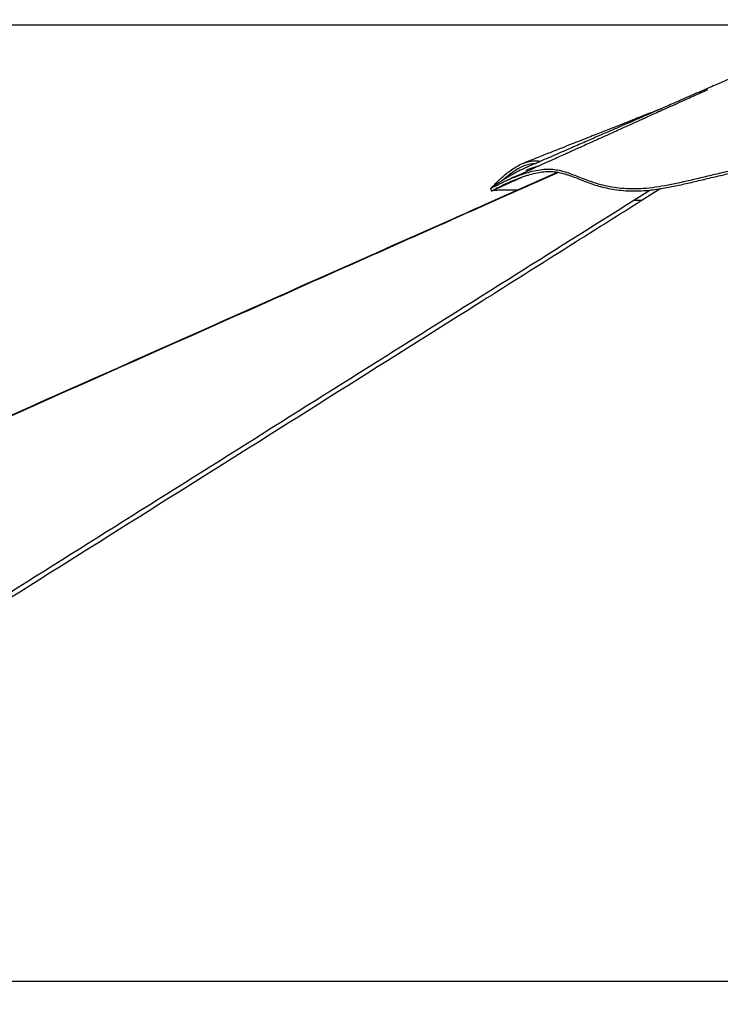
# Model space of a CAD drawing. Header units: millimetres. Extents: x 20 to 26059, y 28 to 17777.
# Tile 83 of 90: x 21059 to 22152, y 6733 to 8269. Entities that reach past the tile are written whole.
import ezdxf

# ---------------------------------------------------------------- set-up
doc = ezdxf.new("R2010")
doc.units = ezdxf.units.MM
doc.header["$LTSCALE"] = 2
doc.layers.add('COMPONENT_GEOMETRY', color=7, linetype='Continuous')
doc.styles.add('SLDTEXTSTYLE0', font='TXT', dxfattribs={"width": 0.75})
doc.dimstyles.new('SLDDIMSTYLE1', dxfattribs={"dimtxt": 150, "dimasz": 6.604, "dimexe": 0, "dimexo": 0.0625, "dimgap": 37.5, "dimtad": 0, "dimtih": 1, "dimtoh": 1, "dimdec": 1, "dimrnd": 1e-09, "dimzin": 12, "dimdsep": 46, "dimtxsty": 'SLDTEXTSTYLE0', "dimsah": 1, "dimcen": 0.09, "dimadec": 0, "dimazin": 3, "dimtfac": 1, "dimtdec": 1, "dimtofl": 0, "dimtmove": 0, "dimatfit": 3, "dimfxl": 1, "dimfrac": 2, "dimtolj": 1, "dimtzin": 12, "dimarcsym": 0})

# ---------------------------------------------------------------- blocks, each defined once
blk = doc.blocks.new('_D_4')
at = {"layer": 'COMPONENT_GEOMETRY', "color": 7}
for p, q in [((22226.5, 8261), (20346.7, 8261)), ((20353, 8261), (20353, 5517.5)), ((20052.9, 5487.1), (20007.2, 5487.1)), ((20007.2, 5487.1), (20007.2, 5248.9)), ((20653.1, 5487.1), (20698.8, 5487.1)), ((20698.8, 5487.1), (20698.8, 5248.9)), ((20007.2, 5248.9), (20052.9, 5248.9)), ((20698.8, 5248.9), (20653.1, 5248.9)), ((20353, 2281.1), (20353, 5024.5)), ((22359, 2281.1), (20346.7, 2281.1))]:
    blk.add_line(p, q, dxfattribs=at)
for points in [[(20353, 8261), (20352, 8254.4), (20354, 8254.4)], [(20353, 2281.1), (20354, 2287.7), (20352, 2287.7)]]:
    blk.add_solid(points, dxfattribs=at)
at = {"layer": 'COMPONENT_GEOMETRY', "color": 7, "char_height": 150, "attachment_point": 1, "style": 'SLDTEXTSTYLE0'}
for s, insert in [('9\'9.72"', (20052.9, 5442.3)), ('2990mm', (19943.8, 5217.9))]:
    blk.add_mtext(s, dxfattribs=dict(at, insert=insert))

msp = doc.modelspace()

# ---------------------------------------------------------------- linework, layer by layer
at = {"color": 7, "linetype": 'Continuous', "lineweight": 25}
for p, q in [((21898.67, 8031.31), (21800.39, 7987.58)), ((21793.61, 8005.66), (21795.28, 8001.98)), ((20093.75, 6769.07), (22548.88, 6769.07))]:
    msp.add_line(p, q, dxfattribs=at)
at = {"color": 8, "linetype": 'Continuous', "lineweight": 25}
for p, q in [((21899.71, 8031.08), (21802.06, 7987.57)), ((22059.26, 8005.75), (22030.51, 7987.57)), ((22017.3, 7987.57), (22042.44, 8003.35))]:
    msp.add_line(p, q, dxfattribs=at)
at = {"color": 7, "linetype": 'Continuous', "lineweight": 25}
for points, knots in [([(22373.28, 8269.31), (22372.28, 8268.86), (22364.93, 8265.51), (22352.06, 8259.66), (22335.53, 8252.15), (22321.54, 8245.78), (22310.06, 8240.57), (22301.11, 8236.5), (22295.22, 8233.82), (22291.56, 8232.16), (22289.2, 8231.08), (22286.97, 8230.07), (22284.79, 8229.07), (22282.7, 8228.11), (22280.47, 8227.07), (22278.49, 8226.14), (22277.04, 8225.49), (22275.32, 8224.76), (22273.44, 8223.97), (22271, 8222.91), (22267.14, 8221.21), (22261.2, 8218.58), (22253.16, 8215.02), (22243.68, 8210.84), (22234.19, 8206.66), (22225.17, 8202.69), (22216.65, 8198.95), (22208.62, 8195.42), (22201.06, 8192.1), (22192.81, 8188.49), (22184.09, 8184.66), (22175.1, 8180.73), (22166.78, 8177.08), (22158.32, 8173.38), (22148.9, 8169.26), (22138.11, 8164.54), (22125.89, 8159.2), (22112.57, 8153.38), (22099.1, 8147.5), (22086.38, 8141.94), (22074.96, 8136.95), (22064.73, 8132.49), (22055.82, 8128.6), (22047.2, 8124.84), (22037.9, 8120.78), (22026.81, 8115.94), (22013.91, 8110.32), (21999.23, 8103.91), (21982.76, 8096.73), (21964.52, 8088.78), (21944.5, 8080.05), (21922.72, 8070.56), (21899.18, 8060.3), (21873.88, 8049.28), (21856.45, 8041.68), (21847.45, 8037.76)], [0, 0, 0, 0, 0.0052129, 0.03836, 0.0671085, 0.0914637, 0.1114311, 0.1270165, 0.1382245, 0.1422336, 0.1460878, 0.1505095, 0.1558274, 0.1622254, 0.1697423, 0.1815533, 0.1944907, 0.2059927, 0.2204843, 0.2318595, 0.2410897, 0.2521763, 0.2681809, 0.2866056, 0.3041768, 0.3208229, 0.3365547, 0.3513821, 0.3653125, 0.3783378, 0.3969838, 0.4134227, 0.4276993, 0.4422854, 0.4591889, 0.4785399, 0.500501, 0.5250652, 0.5504289, 0.5731622, 0.5936991, 0.6120479, 0.6282317, 0.6416307, 0.658241, 0.6780592, 0.7010815, 0.7273035, 0.7567203, 0.7893269, 0.8251175, 0.8640864, 0.9062274, 0.9515341, 1, 1, 1, 1]), ([(22132.23, 8159.81), (22132.24, 8159.81), (22132.27, 8159.83), (22131.94, 8159.68), (22131, 8159.26), (22128.53, 8158.15), (22123.99, 8156.1), (22117.34, 8153.09), (22108.75, 8149.2), (22097.6, 8144.16), (22084.72, 8138.33), (22071.35, 8132.29), (22059.17, 8126.78), (22048.44, 8121.93), (22039.14, 8117.73), (22031.15, 8114.12), (22023.82, 8110.81), (22016.29, 8107.41), (22007.77, 8103.57), (21997.99, 8099.15), (21986.93, 8094.16), (21975.1, 8088.82), (21962.92, 8083.33), (21951.36, 8078.11), (21940.88, 8073.38), (21932.91, 8069.79), (21927.05, 8067.14), (21922.37, 8065.03), (21916.9, 8062.57), (21909.46, 8059.21), (21899.72, 8054.82), (21887.5, 8049.31), (21873.18, 8042.86), (21856.77, 8035.46), (21838.29, 8027.13), (21825.28, 8021.27), (21818.43, 8018.19)], [0, 0, 0, 0, 0.0014994, 0.0048657, 0.0086512, 0.0181435, 0.0345543, 0.0565637, 0.0844032, 0.1181753, 0.1635098, 0.2068251, 0.245485, 0.2795284, 0.3089906, 0.3339039, 0.3553702, 0.3780881, 0.4048037, 0.4355074, 0.4701887, 0.5088188, 0.5469221, 0.5848445, 0.6177638, 0.6456976, 0.6598302, 0.6728893, 0.6896705, 0.7111386, 0.7427976, 0.7810756, 0.8259558, 0.8774185, 0.9354415, 1, 1, 1, 1]), ([(22061.89, 8131.25), (22058.5, 8129.9), (22051.79, 8127.23), (22041.56, 8123.16), (22030.72, 8118.86), (22018.89, 8114.16), (22006.19, 8109.12), (21993.1, 8103.93), (21981.34, 8099.27), (21970.69, 8095.06), (21960.61, 8091.07), (21949.07, 8086.5), (21935.76, 8081.24), (21920.78, 8075.32), (21904.17, 8068.75), (21885.93, 8061.55), (21866, 8053.68), (21852.15, 8048.22), (21844.95, 8045.38)], [0, 0, 0, 0, 0.0473877, 0.0935548, 0.1422484, 0.1976723, 0.2574967, 0.3179176, 0.3788817, 0.4201552, 0.4651405, 0.5182415, 0.5794728, 0.6488333, 0.7248667, 0.8087393, 0.9004505, 1, 1, 1, 1]), ([(21847.47, 8037.64), (21845.98, 8037.02), (21840.6, 8034.8), (21831.48, 8029.97), (21821.24, 8024.11), (21812.49, 8018.63), (21805.33, 8013.89), (21800.01, 8010.22), (21796.4, 8007.65), (21794.37, 8006.18), (21793.49, 8005.59), (21793.66, 8005.69), (21793.68, 8005.71)], [0, 0, 0, 0, 0.0568876, 0.2052779, 0.3528602, 0.4752196, 0.5969782, 0.7180993, 0.8085584, 0.8986595, 0.9885913, 1, 1, 1, 1]), ([(21793.72, 8005.73), (21793.77, 8005.77), (21793.89, 8005.85), (21796.14, 8007.14), (21800.49, 8009.48), (21806.56, 8012.59), (21813.96, 8016.17), (21822.43, 8020.01), (21832.33, 8024.14), (21843.53, 8028.3), (21855.8, 8032.09), (21868.1, 8034.91), (21880.02, 8036.38), (21890.86, 8036.1), (21900.91, 8034.47), (21910.48, 8031.85), (21920.07, 8028.45), (21929.98, 8024.53), (21940.54, 8020.35), (21952.05, 8016.16), (21964.87, 8012.25), (21978.79, 8009.06), (21993.85, 8006.82), (22009.89, 8005.64), (22027.46, 8005.62), (22046.22, 8007.38), (22065.98, 8010.52), (22086.61, 8014.72), (22107.94, 8019.62), (22129.87, 8024.89), (22153.82, 8030.56), (22179.86, 8036.28), (22208.02, 8041.41), (22236.69, 8045.07), (22265.64, 8046.64), (22294.98, 8045.66), (22324.63, 8042.6), (22354.67, 8037.84), (22384.8, 8031.98), (22412.99, 8026.01), (22439.29, 8020.48), (22463.67, 8015.67), (22488.35, 8011.45), (22511.32, 8008.38), (22532.41, 8006.48), (22551.5, 8005.6), (22570.56, 8005.65), (22591.63, 8006.93), (22614.57, 8009.67), (22639.18, 8013.91), (22663.34, 8019.01), (22687.09, 8024.58), (22710.51, 8030.29), (22735.24, 8036.19), (22761.34, 8041.85), (22788.95, 8046.67), (22816.62, 8049.81), (22844.32, 8050.78), (22871.77, 8049.24), (22898.48, 8045.82), (22924.18, 8041.13), (22948.79, 8035.7), (22972.39, 8029.93), (22995.06, 8024.13), (23016.86, 8018.62), (23037.79, 8013.7), (23057.8, 8009.67), (23076.78, 8006.82), (23097.3, 8005.36), (23118.67, 8006.04), (23141.67, 8006.21), (23163.51, 8006.49), (23184.28, 8006.69), (23203.96, 8006.88), (23222.48, 8007.02), (23240.65, 8007.12), (23258.06, 8007.18), (23274.34, 8007.19), (23288.56, 8007.13), (23300.66, 8007.02), (23310.53, 8006.83), (23316.79, 8006.63), (23320.57, 8006.42), (23322.77, 8006.26), (23324.31, 8006.06), (23325.16, 8005.87), (23325.35, 8005.55), (23324.03, 8006.88), (23321.12, 8009.98), (23316.57, 8014.63), (23310.86, 8020.17), (23304.19, 8026.14), (23296.75, 8032.18), (23288.68, 8037.85), (23281.04, 8042.44), (23276.05, 8044.42), (23274.01, 8045.23)], [0, 0, 0, 0, 0.00515129, 0.01426694, 0.02342695, 0.03263325, 0.04188259, 0.05117945, 0.06052267, 0.0717903, 0.0831217, 0.09451935, 0.10598383, 0.11748418, 0.1282607, 0.13903688, 0.14981, 0.1605785, 0.17133895, 0.18209099, 0.19283048, 0.20355355, 0.21306976, 0.22256967, 0.23195466, 0.24128987, 0.25070277, 0.26019324, 0.26975441, 0.27938979, 0.28909549, 0.30082928, 0.31265587, 0.32457818, 0.3365892, 0.34857738, 0.36111485, 0.37367377, 0.38624199, 0.39880086, 0.408648, 0.41846739, 0.42824606, 0.43797284, 0.44530297, 0.45259573, 0.45984463, 0.46708174, 0.47676181, 0.4864736, 0.49620687, 0.50594714, 0.51568711, 0.52541616, 0.53706277, 0.54866668, 0.56022149, 0.57171635, 0.58304014, 0.59410273, 0.6047954, 0.61513395, 0.62517576, 0.63496406, 0.64454077, 0.65392921, 0.66315895, 0.67225495, 0.68124352, 0.69440147, 0.70771082, 0.72108533, 0.73459076, 0.74829942, 0.76223968, 0.77622961, 0.7925844, 0.80898201, 0.8254287, 0.84193212, 0.85849729, 0.87513105, 0.88347758, 0.89184415, 0.90023174, 0.90864342, 0.91689701, 0.92494171, 0.93460007, 0.94425135, 0.95391825, 0.96361972, 0.97337689, 0.98320906, 0.99313713, 1, 1, 1, 1]), ([(21793.94, 8005.85), (21793.83, 8005.75), (21793.63, 8005.57), (21794.98, 8006.88), (21797.87, 8009.98), (21802.42, 8014.63), (21808.13, 8020.16), (21814.8, 8026.14), (21822.25, 8032.17), (21830.31, 8037.88), (21838.89, 8042.86), (21847.83, 8046.74), (21856.99, 8048.89), (21864.77, 8049.38), (21869.63, 8048.49), (21871.35, 8048.17)], [0, 0, 0, 0, 0.06653149, 0.13339204, 0.213664, 0.29387704, 0.37422001, 0.45485016, 0.53594337, 0.6176598, 0.70017331, 0.78370474, 0.8683969, 0.95358557, 1, 1, 1, 1]), ([(21795.46, 8002.15), (21795.48, 8002.16), (21795.51, 8002.19), (21797.58, 8003.38), (21800.87, 8005.16), (21805.9, 8007.78), (21812.97, 8011.29), (21823.16, 8015.99), (21834.56, 8020.74), (21846.34, 8025.04), (21858.01, 8028.57), (21869.03, 8031.08), (21879.52, 8032.5), (21889.21, 8032.61), (21898.39, 8031.55), (21907.47, 8029.47), (21916.67, 8026.52), (21926.15, 8022.91), (21935.86, 8019.01), (21946.02, 8015.08), (21956.68, 8011.4), (21968.16, 8008.09), (21980.38, 8005.38), (21993.8, 8003.34), (22008.48, 8002.14), (22024.74, 8001.86), (22043.01, 8003.18), (22063.15, 8006.11), (22084.81, 8010.39), (22107.04, 8015.44), (22129.5, 8020.83), (22151.74, 8026.12), (22173.65, 8031), (22195.3, 8035.28), (22217.19, 8038.83), (22239.25, 8041.38), (22261.45, 8042.68), (22283.66, 8042.46), (22305.92, 8040.94), (22328.19, 8038.32), (22350.53, 8034.82), (22372.96, 8030.65), (22395.55, 8026.03), (22418.26, 8021.2), (22440.83, 8016.48), (22463.28, 8012.08), (22485.15, 8008.31), (22506.79, 8005.27), (22528.55, 8003.07), (22551.01, 8001.89), (22574.1, 8002.05), (22597.25, 8003.82), (22622.04, 8007.14), (22648.25, 8012), (22675.71, 8018.14), (22702.79, 8024.7), (22729.58, 8031.19), (22756.3, 8037.13), (22783.11, 8042.08), (22810.17, 8045.56), (22837.45, 8047.07), (22864.95, 8046.06), (22892.41, 8042.92), (22919.74, 8038.15), (22946.31, 8032.34), (22971.65, 8026.13), (22995.75, 8019.96), (23017.67, 8014.45), (23037.8, 8009.79), (23055.16, 8006.31), (23070.96, 8003.85), (23086.37, 8002.23), (23101.87, 8002.01), (23118.7, 8002.34), (23135.96, 8002.52), (23153.37, 8002.74), (23169.9, 8002.91), (23185.55, 8003.07), (23200.14, 8003.2), (23213.75, 8003.31), (23226.36, 8003.4), (23234.14, 8003.44), (23237.98, 8003.46)], [0, 0, 0, 0, 0.0068891, 0.0174327, 0.0280578, 0.0355238, 0.0502031, 0.0648892, 0.0797078, 0.0945277, 0.1079499, 0.1213839, 0.1340634, 0.1467763, 0.159581, 0.1724073, 0.1861159, 0.199833, 0.2131752, 0.225895, 0.2386328, 0.2503707, 0.2621493, 0.2734001, 0.2847288, 0.2961501, 0.3076822, 0.3206342, 0.3336787, 0.3464847, 0.3593211, 0.3719647, 0.3837542, 0.3955522, 0.4073617, 0.4191911, 0.4310291, 0.4429315, 0.4548706, 0.4668909, 0.4789286, 0.4910322, 0.5031443, 0.5152868, 0.5273082, 0.5387785, 0.5502735, 0.5608771, 0.5715233, 0.5827708, 0.5941132, 0.6055648, 0.6171171, 0.6314379, 0.6458478, 0.6602971, 0.6747992, 0.6893147, 0.7038804, 0.71848, 0.7331534, 0.7476881, 0.7623067, 0.776974, 0.7916708, 0.8055503, 0.8187919, 0.8320532, 0.8429589, 0.853901, 0.8631385, 0.8721956, 0.8835108, 0.8948767, 0.9084145, 0.9219719, 0.9354926, 0.9488123, 0.9621482, 0.9748772, 0.9876194, 1, 1, 1, 1]), ([(21811, 8017.6), (21811.63, 8018.19), (21814.63, 8021.01), (21821.07, 8026.42), (21830.73, 8033.56), (21840.52, 8039.31), (21849.93, 8043.13), (21857.48, 8045.06), (21862.33, 8045.13), (21864.45, 8045.17)], [0, 0, 0, 0, 0.0471421, 0.2232094, 0.3994579, 0.6091616, 0.7497433, 0.8907468, 1, 1, 1, 1]), ([(21867.73, 8040.4), (21866.58, 8040.18), (21861.59, 8039.2), (21855.16, 8036.81), (21850.08, 8034.47), (21849.03, 8033.99)], [0, 0, 0, 0, 0.1921417, 0.8340816, 1, 1, 1, 1]), ([(21795.48, 8002.12), (21805.77, 8006.8), (21821.48, 8013.94), (21837.19, 8021.09), (21842.61, 8023.55)], [0, 0, 0, 0, 0.6550957, 1, 1, 1, 1]), ([(21836.16, 8003.49), (21835.76, 8003.49), (21830.79, 8003.48), (21823.01, 8003.4), (21814.31, 8003.27), (21808.25, 8003.12), (21804, 8002.98), (21800.55, 8002.81), (21798, 8002.62), (21796.27, 8002.42), (21795.81, 8002.27), (21795.58, 8002.19)], [0, 0, 0, 0, 0.01530658, 0.19059075, 0.36631643, 0.47447497, 0.58263292, 0.69125839, 0.79988286, 0.90307822, 1, 1, 1, 1]), ([(21802.06, 7987.57), (21680.26, 7933.37), (21324.46, 7775.03), (20500.5, 7408.67), (19708.86, 7056.72), (19151.27, 6808.85), (19061.78, 6769.07)], [0, 0, 0, 0, 0.133354, 0.3895813, 0.9020384, 1, 1, 1, 1]), ([(21800.39, 7987.58), (21779.97, 7978.49), (21545.61, 7874.2), (20833.14, 7557.51), (19969.17, 7173.39), (19319.15, 6884.45), (19147.21, 6808.01)], [0, 0, 0, 0, 0.0230888, 0.2650394, 0.8055818, 1, 1, 1, 1]), ([(22017.3, 7987.57), (22018, 7987.57), (22019.42, 7987.57), (22022.43, 7987.57), (22026.12, 7987.57), (22029.03, 7987.57), (22030.51, 7987.57)], [0, 0, 0, 0, 0.2383559, 0.4834234, 0.7373532, 1, 1, 1, 1])]:
    msp.add_open_spline(points, degree=3, knots=knots, dxfattribs=at)
at = {"color": 8, "linetype": 'Continuous', "lineweight": 25}
for points, knots in [([(22030.51, 7987.57), (21944.53, 7933.37), (21693.33, 7775.03), (21110.91, 7408.67), (20568.74, 7067.72), (20191.98, 6830.83), (20146.2, 6802.04)], [0, 0, 0, 0, 0.1370643, 0.4004204, 0.9271354, 1, 1, 1, 1]), ([(20150.46, 6814.16), (20416.04, 6981.11), (20827.29, 7239.62), (21384.33, 7589.76), (21740.94, 7813.92), (21952.05, 7946.57), (22017.3, 7987.57)], [0, 0, 0, 0, 0.4269217, 0.6610921, 0.8952626, 1, 1, 1, 1]), ([(21800.4, 7987.57), (21800.45, 7987.57), (21800.57, 7987.57), (21801.55, 7987.57), (21802.06, 7987.57)], [0, 0, 0, 0, 0.4746047, 1, 1, 1, 1])]:
    msp.add_open_spline(points, degree=3, knots=knots, dxfattribs=at)

# ---------------------------------------------------------------- dimensions: what is measured, and where the dimension line sits
at = {"layer": 'COMPONENT_GEOMETRY', "color": 7}
dim = msp.add_linear_dim(base=(20353.01, 2281.06), p1=(22229.03, 8260.99), p2=(22361.5, 2281.06), angle=90, dimstyle='SLDDIMSTYLE1', dxfattribs=at)
dim.commit()
dim.dimension.update_dxf_attribs({"geometry": '_D_4', "text_midpoint": (20353.01, 5271.03), "dimtype": 160})

doc.saveas('drawing.dxf')
